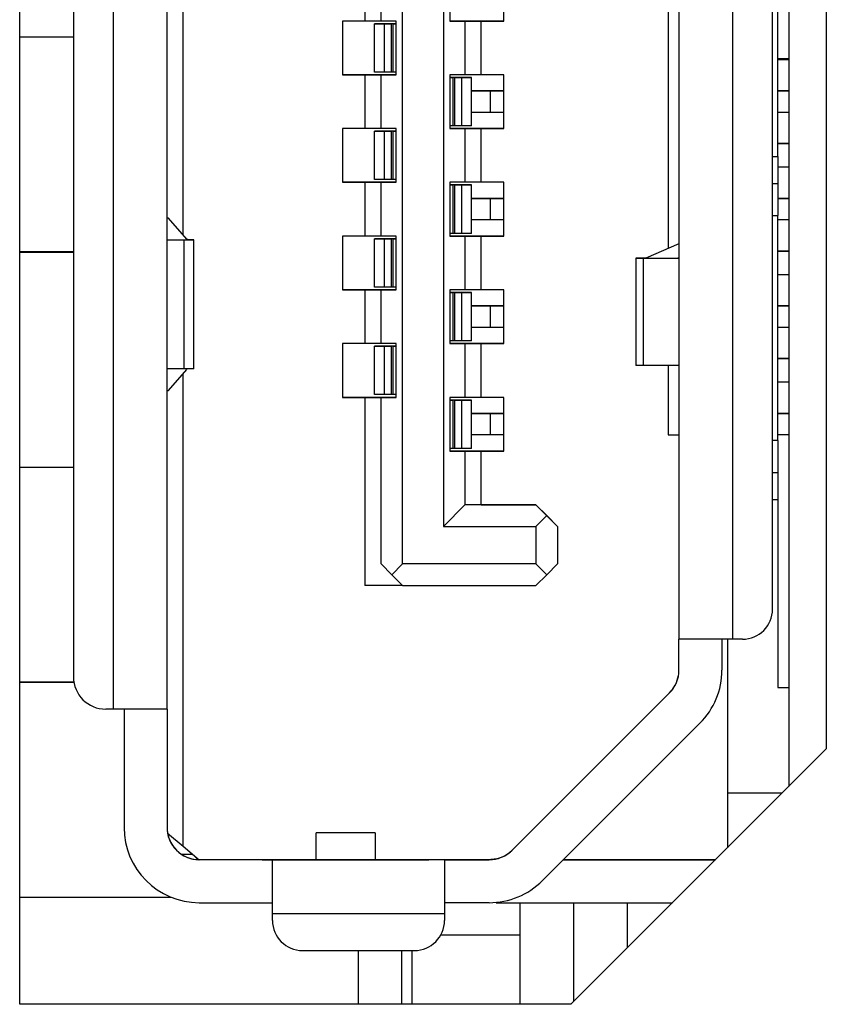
# Model space of a CAD drawing. Header units: millimetres. Extents: x 0 to 1118, y 0 to 864.
# Tile 22 of 256: x 56.03 to 57.53, y 397.72 to 399.55. Entities that reach past the tile are written whole.
import ezdxf

# ---------------------------------------------------------------- set-up
doc = ezdxf.new("R2010")
doc.units = ezdxf.units.MM

msp = doc.modelspace()

# ---------------------------------------------------------------- linework, layer by layer
at = {"color": 7, "linetype": 'Continuous', "lineweight": 25}
for p, q in [((56.0334, 397.7234), (56.0334, 401.4804)), ((57.4634, 401.4804), (57.4634, 398.1284)), ((57.5334, 401.4804), (57.5334, 398.1984)), ((56.2074, 401.1024), (56.2074, 398.2724)), ((56.3074, 398.2724), (56.3074, 401.1024)), ((57.3594, 398.4024), (57.3594, 401.1024)), ((56.1334, 401.0424), (56.1334, 398.3324)), ((57.4334, 398.4584), (57.4334, 401.0464)), ((56.7454, 398.5424), (56.7454, 400.8624)), ((56.8214, 400.7924), (56.8214, 398.6124)), ((57.2394, 400.0756), (57.2394, 399.1292)), ((56.3374, 399.1539), (56.3374, 400.0508)), ((57.4434, 399.3004), (57.4434, 399.9044)), ((57.2594, 399.6904), (57.2594, 398.4024)), ((56.6754, 399.6524), (56.6754, 399.5524)), ((56.7054, 399.5524), (56.7054, 399.6524)), ((56.8334, 399.6524), (56.8334, 399.5524)), ((56.9334, 399.5524), (56.9334, 399.6524)), ((56.6334, 399.5524), (56.6334, 399.4524)), ((56.6754, 399.5524), (56.6334, 399.5524)), ((56.7054, 399.5524), (56.6754, 399.5524)), ((56.7334, 399.5524), (56.7054, 399.5524)), ((56.7334, 399.4524), (56.7334, 399.5524)), ((56.8334, 399.5524), (56.8614, 399.5524)), ((56.9334, 399.5524), (56.8334, 399.5524)), ((56.8614, 399.5524), (56.8614, 399.4524)), ((56.8614, 399.5524), (56.8914, 399.5524)), ((56.8614, 399.5524), (56.8614, 399.5524)), ((56.8914, 399.5524), (56.9334, 399.5524)), ((56.8914, 399.4524), (56.8914, 399.5524)), ((56.6934, 399.5474), (56.7111, 399.5474)), ((56.6934, 399.5474), (56.6934, 399.5474)), ((56.7334, 399.5474), (56.6934, 399.5474)), ((56.6934, 399.4574), (56.6934, 399.5474)), ((56.7111, 399.5474), (56.7111, 399.4574)), ((56.7248, 399.4574), (56.7248, 399.5474)), ((56.7274, 399.5474), (56.7248, 399.5474)), ((56.7274, 399.5474), (56.7274, 399.4574)), ((56.0334, 399.5227), (56.1334, 399.5227)), ((57.4434, 399.4824), (57.4634, 399.4824)), ((57.4634, 399.4804), (57.4434, 399.4804)), ((56.7111, 399.4574), (56.6934, 399.4574)), ((56.7274, 399.4574), (56.7248, 399.4574)), ((56.6334, 399.4524), (56.6754, 399.4524)), ((56.7334, 399.4524), (56.6334, 399.4524)), ((56.6754, 399.4524), (56.7054, 399.4524)), ((56.6754, 399.4524), (56.6754, 399.3524)), ((56.7054, 399.3524), (56.7054, 399.4524)), ((56.7054, 399.4524), (56.7334, 399.4524)), ((56.7054, 399.4524), (56.7054, 399.4524)), ((56.8614, 399.4524), (56.8334, 399.4524)), ((56.8334, 399.4524), (56.8334, 399.3524)), ((56.8734, 399.4474), (56.8334, 399.4474)), ((56.8394, 399.3574), (56.8394, 399.4474)), ((56.8419, 399.4474), (56.8394, 399.4474)), ((56.8419, 399.4474), (56.8419, 399.3574)), ((56.8556, 399.3574), (56.8556, 399.4474)), ((56.8556, 399.4474), (56.8734, 399.4474)), ((56.8914, 399.4524), (56.8614, 399.4524)), ((56.8734, 399.4474), (56.8734, 399.4474)), ((56.8734, 399.3574), (56.8734, 399.4474)), ((56.9334, 399.4524), (56.8914, 399.4524)), ((56.9334, 399.3524), (56.9334, 399.4524)), ((56.9334, 399.4224), (56.9047, 399.4224)), ((56.909, 399.4224), (56.9334, 399.4224)), ((56.909, 399.3824), (56.909, 399.4224)), ((57.4634, 399.4224), (57.4434, 399.4224)), ((57.4434, 399.4224), (57.4634, 399.4224)), ((56.9334, 399.3824), (56.909, 399.3824)), ((57.4634, 399.3824), (57.4434, 399.3824)), ((56.6334, 399.3524), (56.6334, 399.2524)), ((56.6754, 399.3524), (56.6334, 399.3524)), ((56.7054, 399.3524), (56.6754, 399.3524)), ((56.6934, 399.3474), (56.7111, 399.3474)), ((56.6934, 399.3474), (56.6934, 399.3474)), ((56.7334, 399.3474), (56.6934, 399.3474)), ((56.6934, 399.2574), (56.6934, 399.3474)), ((56.7334, 399.3524), (56.7054, 399.3524)), ((56.7111, 399.3474), (56.7111, 399.2574)), ((56.7248, 399.2574), (56.7248, 399.3474)), ((56.7274, 399.3474), (56.7248, 399.3474)), ((56.7274, 399.3474), (56.7274, 399.2574)), ((56.7334, 399.2524), (56.7334, 399.3524)), ((56.8334, 399.3524), (56.8614, 399.3524)), ((56.9334, 399.3524), (56.8334, 399.3524)), ((56.8419, 399.3574), (56.8394, 399.3574)), ((56.8734, 399.3574), (56.8556, 399.3574)), ((56.8614, 399.3524), (56.8614, 399.2524)), ((56.8614, 399.3524), (56.8914, 399.3524)), ((56.8614, 399.3524), (56.8614, 399.3524)), ((56.8914, 399.3524), (56.9334, 399.3524)), ((56.8914, 399.2524), (56.8914, 399.3524)), ((57.4634, 399.3244), (57.4434, 399.3244)), ((57.4434, 399.3244), (57.4634, 399.3244)), ((57.4334, 399.3004), (57.4434, 399.3004)), ((57.4434, 399.3004), (57.4434, 399.2504)), ((57.4634, 399.2804), (57.4434, 399.2804)), ((56.7111, 399.2574), (56.6934, 399.2574)), ((56.7274, 399.2574), (56.7248, 399.2574)), ((56.6334, 399.2524), (56.6754, 399.2524)), ((56.7334, 399.2524), (56.6334, 399.2524)), ((56.6754, 399.2524), (56.7054, 399.2524)), ((56.6754, 399.2524), (56.6754, 399.1524)), ((56.7054, 399.1524), (56.7054, 399.2524)), ((56.7054, 399.2524), (56.7334, 399.2524)), ((56.7054, 399.2524), (56.7054, 399.2524)), ((56.8614, 399.2524), (56.8334, 399.2524)), ((56.8334, 399.2524), (56.8334, 399.1524)), ((56.8734, 399.2474), (56.8334, 399.2474)), ((56.8394, 399.1574), (56.8394, 399.2474)), ((56.8419, 399.2474), (56.8394, 399.2474)), ((56.8419, 399.2474), (56.8419, 399.1574)), ((56.8556, 399.1574), (56.8556, 399.2474)), ((56.8556, 399.2474), (56.8734, 399.2474)), ((56.8914, 399.2524), (56.8614, 399.2524)), ((56.8734, 399.2474), (56.8734, 399.2474)), ((56.8734, 399.1574), (56.8734, 399.2474)), ((56.9334, 399.2524), (56.8914, 399.2524)), ((56.9334, 399.1524), (56.9334, 399.2524)), ((57.4334, 399.2504), (57.4434, 399.2504)), ((57.4434, 399.2504), (57.4434, 399.1904)), ((56.9334, 399.2224), (56.9047, 399.2224)), ((56.909, 399.2224), (56.9334, 399.2224)), ((56.909, 399.1824), (56.909, 399.2224)), ((57.4634, 399.2224), (57.4434, 399.2224)), ((57.4434, 399.2224), (57.4634, 399.2224)), ((56.3103, 399.1854), (56.3074, 399.1854)), ((56.3103, 399.1854), (56.3074, 399.1854)), ((56.3439, 399.1464), (56.3103, 399.1854)), ((56.9334, 399.1824), (56.909, 399.1824)), ((57.4434, 398.7724), (57.4434, 399.1904)), ((57.4634, 399.1824), (57.4434, 399.1824)), ((56.6334, 399.1524), (56.6334, 399.0524)), ((56.6754, 399.1524), (56.6334, 399.1524)), ((56.7054, 399.1524), (56.6754, 399.1524)), ((56.6934, 399.1474), (56.7111, 399.1474)), ((56.6934, 399.1474), (56.6934, 399.1474)), ((56.7334, 399.1474), (56.6934, 399.1474)), ((56.6934, 399.0574), (56.6934, 399.1474)), ((56.7334, 399.1524), (56.7054, 399.1524)), ((56.7111, 399.1474), (56.7111, 399.0574)), ((56.7274, 399.1474), (56.7248, 399.1474)), ((56.7248, 399.0574), (56.7248, 399.1474)), ((56.7274, 399.1474), (56.7274, 399.0574)), ((56.7334, 399.0524), (56.7334, 399.1524)), ((56.8334, 399.1524), (56.8614, 399.1524)), ((56.9334, 399.1524), (56.8334, 399.1524)), ((56.8419, 399.1574), (56.8394, 399.1574)), ((56.8734, 399.1574), (56.8556, 399.1574)), ((56.8614, 399.1524), (56.8614, 399.0524)), ((56.8614, 399.1524), (56.8914, 399.1524)), ((56.8614, 399.1524), (56.8614, 399.1524)), ((56.8914, 399.1524), (56.9334, 399.1524)), ((56.8914, 399.0524), (56.8914, 399.1524)), ((56.3074, 399.1454), (56.3489, 399.1454)), ((56.3074, 399.1454), (56.3383, 399.1454)), ((56.3383, 399.1454), (56.3383, 398.9054)), ((56.3574, 398.9054), (56.3574, 399.1454)), ((57.2594, 399.1377), (57.1976, 399.1114)), ((56.0334, 399.1228), (56.1334, 399.1228)), ((56.1334, 399.1228), (56.0334, 399.1228)), ((56.0334, 399.1228), (56.1334, 399.1228)), ((56.1334, 399.1228), (56.0334, 399.1228)), ((56.0334, 399.1228), (56.1334, 399.1228)), ((56.1334, 399.1227), (56.0334, 399.1227)), ((56.0334, 399.1227), (56.1334, 399.1227)), ((56.1334, 399.1227), (56.0334, 399.1227)), ((56.0334, 399.1227), (56.1334, 399.1227)), ((56.0334, 399.1227), (56.1334, 399.1227)), ((56.1334, 399.1227), (56.0334, 399.1227)), ((56.1334, 399.1227), (56.0334, 399.1227)), ((57.1794, 399.1114), (57.1794, 398.9114)), ((57.1976, 399.1114), (57.1801, 399.1114)), ((57.1933, 398.9114), (57.1933, 399.1114)), ((57.1933, 399.1114), (57.2594, 399.1114)), ((57.1976, 399.1114), (57.2594, 399.1114)), ((57.2574, 399.1114), (57.2594, 399.1114)), ((57.2594, 399.1114), (57.2577, 399.1114)), ((57.4634, 399.1244), (57.4434, 399.1244)), ((57.4434, 399.1244), (57.4634, 399.1244)), ((57.4634, 399.0804), (57.4434, 399.0804)), ((56.7111, 399.0574), (56.6934, 399.0574)), ((56.7274, 399.0574), (56.7248, 399.0574)), ((56.6334, 399.0524), (56.6754, 399.0524)), ((56.7334, 399.0524), (56.6334, 399.0524)), ((56.6754, 399.0524), (56.7054, 399.0524)), ((56.6754, 399.0524), (56.6754, 398.9524)), ((56.7054, 398.9524), (56.7054, 399.0524)), ((56.7054, 399.0524), (56.7334, 399.0524)), ((56.7054, 399.0524), (56.7054, 399.0524)), ((56.8614, 399.0524), (56.8334, 399.0524)), ((56.8334, 399.0524), (56.8334, 398.9524)), ((56.8734, 399.0474), (56.8334, 399.0474)), ((56.8394, 398.9574), (56.8394, 399.0474)), ((56.8419, 399.0474), (56.8394, 399.0474)), ((56.8419, 399.0474), (56.8419, 398.9574)), ((56.8556, 398.9574), (56.8556, 399.0474)), ((56.8556, 399.0474), (56.8734, 399.0474)), ((56.8914, 399.0524), (56.8614, 399.0524)), ((56.8734, 399.0474), (56.8734, 399.0474)), ((56.8734, 398.9574), (56.8734, 399.0474)), ((56.9334, 399.0524), (56.8914, 399.0524)), ((56.9334, 398.9524), (56.9334, 399.0524)), ((56.9334, 399.0224), (56.9047, 399.0224)), ((56.909, 399.0224), (56.9334, 399.0224)), ((56.909, 398.9824), (56.909, 399.0224)), ((57.4634, 399.0224), (57.4434, 399.0224)), ((57.4434, 399.0224), (57.4634, 399.0224)), ((56.9334, 398.9824), (56.909, 398.9824)), ((57.4634, 398.9824), (57.4434, 398.9824)), ((56.6334, 398.9524), (56.6334, 398.8524)), ((56.6754, 398.9524), (56.6334, 398.9524)), ((56.7054, 398.9524), (56.6754, 398.9524)), ((56.6934, 398.9474), (56.7111, 398.9474)), ((56.6934, 398.9474), (56.6934, 398.9474)), ((56.7334, 398.9474), (56.6934, 398.9474)), ((56.6934, 398.8574), (56.6934, 398.9474)), ((56.7334, 398.9524), (56.7054, 398.9524)), ((56.7111, 398.9474), (56.7111, 398.8574)), ((56.7248, 398.8574), (56.7248, 398.9474)), ((56.7274, 398.9474), (56.7248, 398.9474)), ((56.7274, 398.9474), (56.7274, 398.8574)), ((56.7334, 398.8524), (56.7334, 398.9524)), ((56.8334, 398.9524), (56.8614, 398.9524)), ((56.9334, 398.9524), (56.8334, 398.9524)), ((56.8419, 398.9574), (56.8394, 398.9574)), ((56.8734, 398.9574), (56.8556, 398.9574)), ((56.8614, 398.9524), (56.8614, 398.8524)), ((56.8614, 398.9524), (56.8914, 398.9524)), ((56.8614, 398.9524), (56.8614, 398.9524)), ((56.8914, 398.9524), (56.9334, 398.9524)), ((56.8914, 398.8524), (56.8914, 398.9524)), ((57.2594, 398.9114), (57.1933, 398.9114)), ((57.2394, 398.9114), (57.2394, 398.7824)), ((57.4634, 398.9244), (57.4434, 398.9244)), ((57.4434, 398.9244), (57.4634, 398.9244)), ((56.3383, 398.9054), (56.3074, 398.9054)), ((56.3103, 398.8654), (56.3439, 398.9044)), ((56.3374, 398.0174), (56.3374, 398.8968)), ((57.4634, 398.8804), (57.4434, 398.8804)), ((56.3074, 398.8654), (56.3103, 398.8654)), ((56.7111, 398.8574), (56.6934, 398.8574)), ((56.7274, 398.8574), (56.7248, 398.8574)), ((56.6334, 398.8524), (56.6754, 398.8524)), ((56.7334, 398.8524), (56.6334, 398.8524)), ((56.6754, 398.8524), (56.7054, 398.8524)), ((56.6754, 398.8524), (56.6754, 398.5024)), ((56.7054, 398.5424), (56.7054, 398.8524)), ((56.7054, 398.8524), (56.7334, 398.8524)), ((56.7054, 398.8524), (56.7054, 398.8524)), ((56.8614, 398.8524), (56.8334, 398.8524)), ((56.8334, 398.8524), (56.8334, 398.7524)), ((56.8734, 398.8474), (56.8334, 398.8474)), ((56.8419, 398.8474), (56.8394, 398.8474)), ((56.8394, 398.7574), (56.8394, 398.8474)), ((56.8419, 398.8474), (56.8419, 398.7574)), ((56.8556, 398.8474), (56.8734, 398.8474)), ((56.8556, 398.7574), (56.8556, 398.8474)), ((56.8914, 398.8524), (56.8614, 398.8524)), ((56.8734, 398.8474), (56.8734, 398.8474)), ((56.8734, 398.7574), (56.8734, 398.8474)), ((56.9334, 398.8524), (56.8914, 398.8524)), ((56.9334, 398.7524), (56.9334, 398.8524)), ((56.9334, 398.8224), (56.9047, 398.8224)), ((56.909, 398.8224), (56.9334, 398.8224)), ((56.909, 398.7824), (56.909, 398.8224)), ((57.4634, 398.8224), (57.4434, 398.8224)), ((57.4434, 398.8224), (57.4634, 398.8224)), ((56.9334, 398.7824), (56.909, 398.7824)), ((57.2394, 398.7824), (57.2594, 398.7824)), ((57.2394, 398.7824), (57.2594, 398.7824)), ((57.4634, 398.7824), (57.4434, 398.7824)), ((57.4434, 398.7724), (57.4434, 398.7124)), ((56.8334, 398.7524), (56.8614, 398.7524)), ((56.9334, 398.7524), (56.8334, 398.7524)), ((56.8419, 398.7574), (56.8394, 398.7574)), ((56.8734, 398.7574), (56.8556, 398.7574)), ((56.8614, 398.7524), (56.8614, 398.6524)), ((56.8614, 398.7524), (56.8914, 398.7524)), ((56.8614, 398.7524), (56.8614, 398.7524)), ((56.8914, 398.7524), (56.9334, 398.7524)), ((56.8914, 398.6524), (56.8914, 398.7524)), ((56.0334, 398.7227), (56.1334, 398.7227)), ((57.4334, 398.7124), (57.4434, 398.7124)), ((57.4334, 398.7124), (57.4434, 398.7124)), ((57.4434, 398.7124), (57.4434, 398.6624)), ((57.4434, 398.7124), (57.4434, 398.7124)), ((56.8614, 398.6524), (56.8214, 398.6124)), ((56.9934, 398.6524), (56.8614, 398.6524)), ((56.8914, 398.6524), (56.8614, 398.6524)), ((56.8914, 398.6524), (56.9934, 398.6524)), ((56.9934, 398.6524), (57.0134, 398.6324)), ((56.9934, 398.6524), (56.9934, 398.6524)), ((56.9934, 398.6524), (57.0334, 398.6124)), ((57.4334, 398.6624), (57.4434, 398.6624)), ((57.4434, 398.6624), (57.4434, 398.3124)), ((56.9934, 398.6124), (57.0134, 398.6324)), ((57.0334, 398.6124), (57.0134, 398.6324)), ((56.8214, 398.6124), (56.9934, 398.6124)), ((56.9934, 398.6124), (56.9934, 398.5424)), ((57.0334, 398.6124), (57.0334, 398.5424)), ((57.0334, 398.6124), (57.0334, 398.6124)), ((56.7254, 398.5224), (56.7054, 398.5424)), ((56.7454, 398.5424), (56.7254, 398.5224)), ((56.9934, 398.5424), (56.7454, 398.5424)), ((56.9934, 398.5424), (57.0134, 398.5224)), ((57.0134, 398.5224), (57.0334, 398.5424)), ((56.7254, 398.5224), (56.7454, 398.5024)), ((56.9934, 398.5024), (57.0134, 398.5224)), ((56.7454, 398.5024), (56.6754, 398.5024)), ((56.7454, 398.5024), (56.9934, 398.5024)), ((57.2594, 398.3452), (57.2594, 398.4024)), ((57.3394, 398.4024), (57.3394, 398.3452)), ((57.3494, 398.4024), (57.3494, 398.1164)), ((57.3774, 398.4024), (57.3594, 398.4024)), ((56.0334, 398.3228), (56.1341, 398.3228)), ((56.0334, 398.3228), (56.1341, 398.3228)), ((56.1341, 398.3228), (56.0334, 398.3228)), ((56.1341, 398.3228), (56.0334, 398.3228)), ((56.0334, 398.3228), (56.1341, 398.3228)), ((56.1342, 398.3227), (56.0334, 398.3227)), ((56.0334, 398.3227), (56.1342, 398.3227)), ((56.1342, 398.3227), (56.0334, 398.3227)), ((56.0334, 398.3227), (56.1342, 398.3227)), ((56.1342, 398.3227), (56.0334, 398.3227)), ((56.0334, 398.3227), (56.1341, 398.3227)), ((56.1341, 398.3227), (56.0334, 398.3227)), ((57.4434, 398.3124), (57.4634, 398.3124)), ((57.4434, 398.3124), (57.4634, 398.3124)), ((57.2418, 398.3028), (56.9489, 398.0099)), ((56.9489, 398.0099), (57.2418, 398.3028)), ((57.2418, 398.3028), (56.9489, 398.01)), ((56.9489, 398.01), (57.2418, 398.3028)), ((57.2418, 398.3028), (57.2418, 398.3028)), ((57.2418, 398.3028), (57.2418, 398.3028)), ((56.2074, 398.2724), (56.1934, 398.2724)), ((56.2274, 398.2724), (56.2274, 398.0524)), ((56.3074, 398.2724), (56.3074, 398.0524)), ((57.0055, 397.9534), (57.2984, 398.2462)), ((57.5334, 398.1984), (57.0583, 397.7234)), ((57.4514, 398.1164), (57.3494, 398.1164)), ((57.3494, 398.1164), (57.3494, 398.0144)), ((56.3084, 398.0416), (56.3084, 398.0416)), ((56.3084, 398.0416), (56.3374, 398.0174)), ((56.6944, 398.0424), (56.5844, 398.0424)), ((56.5844, 397.9924), (56.5844, 398.0424)), ((56.6944, 398.0424), (56.6944, 397.9924)), ((56.3374, 398.0174), (56.3674, 397.9924)), ((56.3342, 398.0024), (56.3554, 398.0024)), ((56.3555, 398.0023), (56.3653, 397.9924)), ((56.5034, 397.9924), (56.3674, 397.9924)), ((56.3674, 397.9924), (56.3674, 397.9924)), ((56.5844, 397.9924), (56.3674, 397.9924)), ((56.4845, 397.9924), (56.5244, 397.9924)), ((56.8234, 397.9924), (56.5034, 397.9924)), ((56.5034, 397.8924), (56.5034, 397.9924)), ((56.5244, 397.9924), (56.5244, 397.9924)), ((56.5244, 397.9924), (56.5244, 397.9924)), ((56.5844, 397.9924), (56.5442, 397.9924)), ((56.5844, 397.9924), (56.5844, 397.9924)), ((56.5844, 397.9924), (56.6944, 397.9924)), ((56.8827, 397.9924), (56.6944, 397.9924)), ((56.6944, 397.9924), (56.6944, 397.9924)), ((56.7345, 397.9924), (56.6944, 397.9924)), ((56.7544, 397.9924), (56.7943, 397.9924)), ((56.7544, 397.9924), (56.7544, 397.9924)), ((56.7544, 397.9924), (56.7544, 397.9924)), ((56.8234, 397.9924), (56.8234, 397.8924)), ((56.8234, 397.9924), (56.9065, 397.9924)), ((56.9065, 397.9924), (56.9065, 397.9924)), ((56.9065, 397.9924), (56.9065, 397.9924)), ((56.9489, 398.01), (56.9489, 398.01)), ((56.9489, 398.0099), (56.9489, 398.0099)), ((57.0445, 397.9924), (57.3274, 397.9924)), ((57.3274, 397.9924), (57.0445, 397.9924)), ((57.3274, 397.9924), (57.0445, 397.9924)), ((56.0334, 397.9227), (56.3146, 397.9227)), ((56.3674, 397.9124), (56.5034, 397.9124)), ((56.9065, 397.9124), (56.8234, 397.9124)), ((56.9194, 397.9124), (57.2474, 397.9124)), ((56.9634, 397.9124), (56.9634, 397.8526)), ((57.0634, 397.9124), (57.0634, 397.7284)), ((57.1634, 397.8284), (57.1634, 397.9124)), ((56.5034, 397.8924), (56.8234, 397.8924)), ((56.5034, 397.8794), (56.5034, 397.8924)), ((56.8234, 397.8924), (56.8234, 397.8794)), ((56.8166, 397.8526), (56.9634, 397.8526)), ((56.9634, 397.8526), (56.9634, 397.7234)), ((56.5594, 397.8234), (56.7674, 397.8234)), ((56.6634, 397.7234), (56.6634, 397.8234)), ((56.7434, 397.8234), (56.7434, 397.7234)), ((56.7634, 397.7234), (56.7634, 397.8234)), ((57.0583, 397.7234), (56.0334, 397.7234))]:
    msp.add_line(p, q, dxfattribs=at)
at = {"color": 8, "linetype": 'Continuous', "lineweight": 25}
for p, q in [((57.4334, 399.1904), (57.4434, 399.1904)), ((57.4434, 398.7724), (57.4334, 398.7724)), ((56.9194, 397.9938), (56.9194, 397.9938)), ((56.9194, 397.9124), (56.9194, 397.913))]:
    msp.add_line(p, q, dxfattribs=at)
at = {"color": 7, "linetype": 'Continuous', "lineweight": 25, "flags": 128}
for points in [[(56.7111, 399.5474), (56.7118, 399.5474), (56.7128, 399.5474), (56.7143, 399.5474), (56.716, 399.5474), (56.718, 399.5474), (56.7201, 399.5474), (56.7225, 399.5474), (56.7248, 399.5474)], [(56.7274, 399.5474), (56.7285, 399.5474), (56.7297, 399.5474), (56.7307, 399.5474), (56.7316, 399.5474), (56.7324, 399.5474), (56.7329, 399.5474), (56.7333, 399.5474), (56.7334, 399.5474)], [(56.7248, 399.4574), (56.7225, 399.4574), (56.7201, 399.4574), (56.718, 399.4574), (56.716, 399.4574), (56.7143, 399.4574), (56.7128, 399.4574), (56.7118, 399.4574), (56.7111, 399.4574)], [(56.7334, 399.4574), (56.7333, 399.4574), (56.7329, 399.4574), (56.7324, 399.4574), (56.7316, 399.4574), (56.7307, 399.4574), (56.7297, 399.4574), (56.7285, 399.4574), (56.7274, 399.4574)], [(56.8334, 399.4474), (56.8335, 399.4474), (56.8338, 399.4474), (56.8344, 399.4474), (56.8351, 399.4474), (56.836, 399.4474), (56.8371, 399.4474), (56.8382, 399.4474), (56.8394, 399.4474)], [(56.8419, 399.4474), (56.8443, 399.4474), (56.8466, 399.4474), (56.8488, 399.4474), (56.8508, 399.4474), (56.8525, 399.4474), (56.8539, 399.4474), (56.855, 399.4474), (56.8556, 399.4474)], [(56.9047, 399.4224), (56.8904, 399.4224), (56.8768, 399.4224), (56.8734, 399.4224)], [(56.8734, 399.4224), (56.874, 399.4224), (56.876, 399.4224), (56.8792, 399.4224), (56.8836, 399.4224), (56.8889, 399.4224), (56.8951, 399.4224), (56.9019, 399.4224), (56.909, 399.4224)], [(56.909, 399.3824), (56.9019, 399.3824), (56.8951, 399.3824), (56.8889, 399.3824), (56.8836, 399.3824), (56.8792, 399.3824), (56.876, 399.3824), (56.874, 399.3824), (56.8734, 399.3824)], [(56.7111, 399.3474), (56.7118, 399.3474), (56.7128, 399.3474), (56.7143, 399.3474), (56.716, 399.3474), (56.718, 399.3474), (56.7201, 399.3474), (56.7225, 399.3474), (56.7248, 399.3474)], [(56.7274, 399.3474), (56.7285, 399.3474), (56.7297, 399.3474), (56.7307, 399.3474), (56.7316, 399.3474), (56.7324, 399.3474), (56.7329, 399.3474), (56.7333, 399.3474), (56.7334, 399.3474)], [(56.8394, 399.3574), (56.8382, 399.3574), (56.8371, 399.3574), (56.836, 399.3574), (56.8351, 399.3574), (56.8344, 399.3574), (56.8338, 399.3574), (56.8335, 399.3574), (56.8334, 399.3574)], [(56.8556, 399.3574), (56.855, 399.3574), (56.8539, 399.3574), (56.8525, 399.3574), (56.8508, 399.3574), (56.8488, 399.3574), (56.8466, 399.3574), (56.8443, 399.3574), (56.8419, 399.3574)], [(56.7248, 399.2574), (56.7225, 399.2574), (56.7201, 399.2574), (56.718, 399.2574), (56.716, 399.2574), (56.7143, 399.2574), (56.7128, 399.2574), (56.7118, 399.2574), (56.7111, 399.2574)], [(56.7334, 399.2574), (56.7333, 399.2574), (56.7329, 399.2574), (56.7324, 399.2574), (56.7316, 399.2574), (56.7307, 399.2574), (56.7297, 399.2574), (56.7285, 399.2574), (56.7274, 399.2574)], [(56.8334, 399.2474), (56.8335, 399.2474), (56.8338, 399.2474), (56.8344, 399.2474), (56.8351, 399.2474), (56.836, 399.2474), (56.8371, 399.2474), (56.8382, 399.2474), (56.8394, 399.2474)], [(56.8419, 399.2474), (56.8443, 399.2474), (56.8466, 399.2474), (56.8488, 399.2474), (56.8508, 399.2474), (56.8525, 399.2474), (56.8539, 399.2474), (56.855, 399.2474), (56.8556, 399.2474)], [(56.9047, 399.2224), (56.8904, 399.2224), (56.8768, 399.2224), (56.8734, 399.2224)], [(56.8734, 399.2224), (56.874, 399.2224), (56.876, 399.2224), (56.8792, 399.2224), (56.8836, 399.2224), (56.8889, 399.2224), (56.8951, 399.2224), (56.9019, 399.2224), (56.909, 399.2224)], [(56.909, 399.1824), (56.9019, 399.1824), (56.8951, 399.1824), (56.8889, 399.1824), (56.8836, 399.1824), (56.8792, 399.1824), (56.876, 399.1824), (56.874, 399.1824), (56.8734, 399.1824)], [(56.7111, 399.1474), (56.7118, 399.1474), (56.7128, 399.1474), (56.7143, 399.1474), (56.716, 399.1474), (56.718, 399.1474), (56.7201, 399.1474), (56.7225, 399.1474), (56.7248, 399.1474)], [(56.7274, 399.1474), (56.7285, 399.1474), (56.7297, 399.1474), (56.7307, 399.1474), (56.7316, 399.1474), (56.7324, 399.1474), (56.7329, 399.1474), (56.7333, 399.1474), (56.7334, 399.1474)], [(56.8394, 399.1574), (56.8382, 399.1574), (56.8371, 399.1574), (56.836, 399.1574), (56.8351, 399.1574), (56.8344, 399.1574), (56.8338, 399.1574), (56.8335, 399.1574), (56.8334, 399.1574)], [(56.8556, 399.1574), (56.855, 399.1574), (56.8539, 399.1574), (56.8525, 399.1574), (56.8508, 399.1574), (56.8488, 399.1574), (56.8466, 399.1574), (56.8443, 399.1574), (56.8419, 399.1574)], [(56.3383, 399.1454), (56.3453, 399.1454), (56.3507, 399.1454), (56.3546, 399.1454), (56.3568, 399.1454), (56.3573, 399.1454), (56.3562, 399.1454), (56.3534, 399.1454), (56.3489, 399.1454)], [(57.1801, 399.1114), (57.1794, 399.1114), (57.1795, 399.1114), (57.1802, 399.1114), (57.1815, 399.1114), (57.1835, 399.1114), (57.1862, 399.1114), (57.1894, 399.1114), (57.1933, 399.1114)], [(56.7248, 399.0574), (56.7225, 399.0574), (56.7201, 399.0574), (56.718, 399.0574), (56.716, 399.0574), (56.7143, 399.0574), (56.7128, 399.0574), (56.7118, 399.0574), (56.7111, 399.0574)], [(56.7334, 399.0574), (56.7333, 399.0574), (56.7329, 399.0574), (56.7324, 399.0574), (56.7316, 399.0574), (56.7307, 399.0574), (56.7297, 399.0574), (56.7285, 399.0574), (56.7274, 399.0574)], [(56.8334, 399.0474), (56.8335, 399.0474), (56.8338, 399.0474), (56.8344, 399.0474), (56.8351, 399.0474), (56.836, 399.0474), (56.8371, 399.0474), (56.8382, 399.0474), (56.8394, 399.0474)], [(56.8419, 399.0474), (56.8443, 399.0474), (56.8466, 399.0474), (56.8488, 399.0474), (56.8508, 399.0474), (56.8525, 399.0474), (56.8539, 399.0474), (56.855, 399.0474), (56.8556, 399.0474)], [(56.9047, 399.0224), (56.8904, 399.0224), (56.8768, 399.0224), (56.8734, 399.0224)], [(56.8734, 399.0224), (56.874, 399.0224), (56.876, 399.0224), (56.8792, 399.0224), (56.8836, 399.0224), (56.8889, 399.0224), (56.8951, 399.0224), (56.9019, 399.0224), (56.909, 399.0224)], [(56.909, 398.9824), (56.9019, 398.9824), (56.8951, 398.9824), (56.8889, 398.9824), (56.8836, 398.9824), (56.8792, 398.9824), (56.876, 398.9824), (56.874, 398.9824), (56.8734, 398.9824)], [(56.7111, 398.9474), (56.7118, 398.9474), (56.7128, 398.9474), (56.7143, 398.9474), (56.716, 398.9474), (56.718, 398.9474), (56.7201, 398.9474), (56.7225, 398.9474), (56.7248, 398.9474)], [(56.7274, 398.9474), (56.7285, 398.9474), (56.7297, 398.9474), (56.7307, 398.9474), (56.7316, 398.9474), (56.7324, 398.9474), (56.7329, 398.9474), (56.7333, 398.9474), (56.7334, 398.9474)], [(56.8394, 398.9574), (56.8382, 398.9574), (56.8371, 398.9574), (56.836, 398.9574), (56.8351, 398.9574), (56.8344, 398.9574), (56.8338, 398.9574), (56.8335, 398.9574), (56.8334, 398.9574)], [(56.8556, 398.9574), (56.855, 398.9574), (56.8539, 398.9574), (56.8525, 398.9574), (56.8508, 398.9574), (56.8488, 398.9574), (56.8466, 398.9574), (56.8443, 398.9574), (56.8419, 398.9574)], [(57.1933, 398.9114), (57.1894, 398.9114), (57.1862, 398.9114), (57.1835, 398.9114), (57.1815, 398.9114), (57.1802, 398.9114), (57.1795, 398.9114), (57.1794, 398.9114)], [(56.3574, 398.9054), (56.3568, 398.9054), (56.3546, 398.9054), (56.3507, 398.9054), (56.3453, 398.9054), (56.3383, 398.9054)], [(56.7248, 398.8574), (56.7225, 398.8574), (56.7201, 398.8574), (56.718, 398.8574), (56.716, 398.8574), (56.7143, 398.8574), (56.7128, 398.8574), (56.7118, 398.8574), (56.7111, 398.8574)], [(56.7334, 398.8574), (56.7333, 398.8574), (56.7329, 398.8574), (56.7324, 398.8574), (56.7316, 398.8574), (56.7307, 398.8574), (56.7297, 398.8574), (56.7285, 398.8574), (56.7274, 398.8574)], [(56.8334, 398.8474), (56.8335, 398.8474), (56.8338, 398.8474), (56.8344, 398.8474), (56.8351, 398.8474), (56.836, 398.8474), (56.8371, 398.8474), (56.8382, 398.8474), (56.8394, 398.8474)], [(56.8419, 398.8474), (56.8443, 398.8474), (56.8466, 398.8474), (56.8488, 398.8474), (56.8508, 398.8474), (56.8525, 398.8474), (56.8539, 398.8474), (56.855, 398.8474), (56.8556, 398.8474)], [(56.9047, 398.8224), (56.8904, 398.8224), (56.8768, 398.8224), (56.8734, 398.8224)], [(56.8734, 398.8224), (56.874, 398.8224), (56.876, 398.8224), (56.8792, 398.8224), (56.8836, 398.8224), (56.8889, 398.8224), (56.8951, 398.8224), (56.9019, 398.8224), (56.909, 398.8224)], [(56.909, 398.7824), (56.9019, 398.7824), (56.8951, 398.7824), (56.8889, 398.7824), (56.8836, 398.7824), (56.8792, 398.7824), (56.876, 398.7824), (56.874, 398.7824), (56.8734, 398.7824)], [(56.8394, 398.7574), (56.8382, 398.7574), (56.8371, 398.7574), (56.836, 398.7574), (56.8351, 398.7574), (56.8344, 398.7574), (56.8338, 398.7574), (56.8335, 398.7574), (56.8334, 398.7574)], [(56.8556, 398.7574), (56.855, 398.7574), (56.8539, 398.7574), (56.8525, 398.7574), (56.8508, 398.7574), (56.8488, 398.7574), (56.8466, 398.7574), (56.8443, 398.7574), (56.8419, 398.7574)], [(57.3594, 398.4024), (57.3399, 398.4024), (57.3211, 398.4024), (57.3038, 398.4024), (57.2887, 398.4024), (57.2762, 398.4024), (57.267, 398.4024), (57.2613, 398.4024), (57.2594, 398.4024)], [(56.3074, 398.2724), (56.3055, 398.2724), (56.2998, 398.2724), (56.2905, 398.2724), (56.2781, 398.2724), (56.2629, 398.2724), (56.2456, 398.2724), (56.2269, 398.2724), (56.2074, 398.2724)], [(56.5144, 397.9924), (56.5082, 397.9924), (56.5023, 397.9924), (56.497, 397.9924), (56.4923, 397.9924), (56.4886, 397.9924), (56.486, 397.9924), (56.4846, 397.9924), (56.4845, 397.9924)], [(56.5442, 397.9924), (56.5432, 397.9924), (56.5412, 397.9924), (56.5383, 397.9924), (56.5346, 397.9924), (56.5302, 397.9924), (56.5252, 397.9924), (56.5199, 397.9924), (56.5144, 397.9924)], [(56.5244, 397.9924), (56.5255, 397.9924), (56.5289, 397.9924), (56.5345, 397.9924), (56.5419, 397.9924), (56.551, 397.9924), (56.5614, 397.9924), (56.5727, 397.9924), (56.5844, 397.9924)], [(56.6944, 397.9924), (56.7061, 397.9924), (56.7173, 397.9924), (56.7277, 397.9924), (56.7368, 397.9924), (56.7443, 397.9924), (56.7498, 397.9924), (56.7532, 397.9924), (56.7544, 397.9924)], [(56.7644, 397.9924), (56.7589, 397.9924), (56.7535, 397.9924), (56.7486, 397.9924), (56.7442, 397.9924), (56.7404, 397.9924), (56.7375, 397.9924), (56.7355, 397.9924), (56.7345, 397.9924)], [(56.7943, 397.9924), (56.7941, 397.9924), (56.7927, 397.9924), (56.7901, 397.9924), (56.7864, 397.9924), (56.7818, 397.9924), (56.7764, 397.9924), (56.7705, 397.9924), (56.7644, 397.9924)], [(56.9065, 397.9924), (56.9056, 397.9924), (56.8935, 397.9924), (56.8846, 397.9924), (56.8799, 397.9924), (56.8801, 397.9924), (56.8851, 397.9924), (56.8943, 397.9924), (56.9065, 397.9924)], [(56.9065, 397.9924), (56.8943, 397.9924), (56.8851, 397.9924), (56.8801, 397.9924), (56.8799, 397.9924), (56.8846, 397.9924), (56.8935, 397.9924), (56.9056, 397.9924), (56.9064, 397.9924)], [(56.9064, 397.9924), (56.9011, 397.9924), (56.8952, 397.9924), (56.8901, 397.9924), (56.8859, 397.9924), (56.8827, 397.9924)]]:
    msp.add_lwpolyline(points, dxfattribs=at)
at = {"color": 7, "linetype": 'Continuous', "lineweight": 25}
for centre, radius, start, end in [((57.3774, 398.4584), 0.056, 270, 0), ((57.1994, 398.3452), 0.06, 315, 0), ((57.1994, 398.3452), 0.06, 315, 0), ((57.1994, 398.3452), 0.06, 315, 0), ((57.1994, 398.3452), 0.14, 315, 0), ((56.1934, 398.3324), 0.06, 180, 270), ((57.1994, 398.3452), 0.06, 315, 350.2511), ((56.3674, 398.0524), 0.14, 180, 270), ((56.3674, 398.0524), 0.06, 180, 270), ((56.3674, 398.0524), 0.06, 180, 190.3889), ((56.3674, 398.0524), 0.06, 190.3889, 236.4427), ((56.3674, 398.0524), 0.06, 236.4427, 268.0568), ((56.3674, 398.0524), 0.06, 268.0568, 270), ((56.9065, 398.0524), 0.06, 270, 315), ((56.9065, 398.0524), 0.06, 270, 287.6711), ((56.9065, 398.0524), 0.06, 282.3694, 315), ((56.9065, 398.0524), 0.06, 282.3694, 315), ((56.9065, 398.0524), 0.06, 299.3904, 315), ((56.9065, 398.0524), 0.14, 270, 315), ((56.5594, 397.8794), 0.056, 180, 270), ((56.7674, 397.8794), 0.056, 270, 0)]:
    msp.add_arc(centre, radius, start, end, dxfattribs=at)
for points, knots in [([(56.3489, 399.1454), (56.348, 399.1456), (56.3465, 399.1459), (56.3447, 399.1462), (56.3439, 399.1464)], [0, 0, 0, 0, 0.559968, 1, 1, 1, 1]), ([(57.2577, 399.1114), (57.2576, 399.1114), (57.2575, 399.1114), (57.2574, 399.1114), (57.2574, 399.1114), (57.2574, 399.1114)], [0, 0, 0, 0, 0.332137, 0.621676, 1, 1, 1, 1]), ([(56.9194, 397.9938), (56.9169, 397.9933), (56.9126, 397.9925), (56.9084, 397.9924), (56.9065, 397.9924)], [0, 0, 0, 0, 0.559212, 1, 1, 1, 1])]:
    msp.add_open_spline(points, degree=3, knots=knots, dxfattribs=at)

doc.saveas('drawing.dxf')
